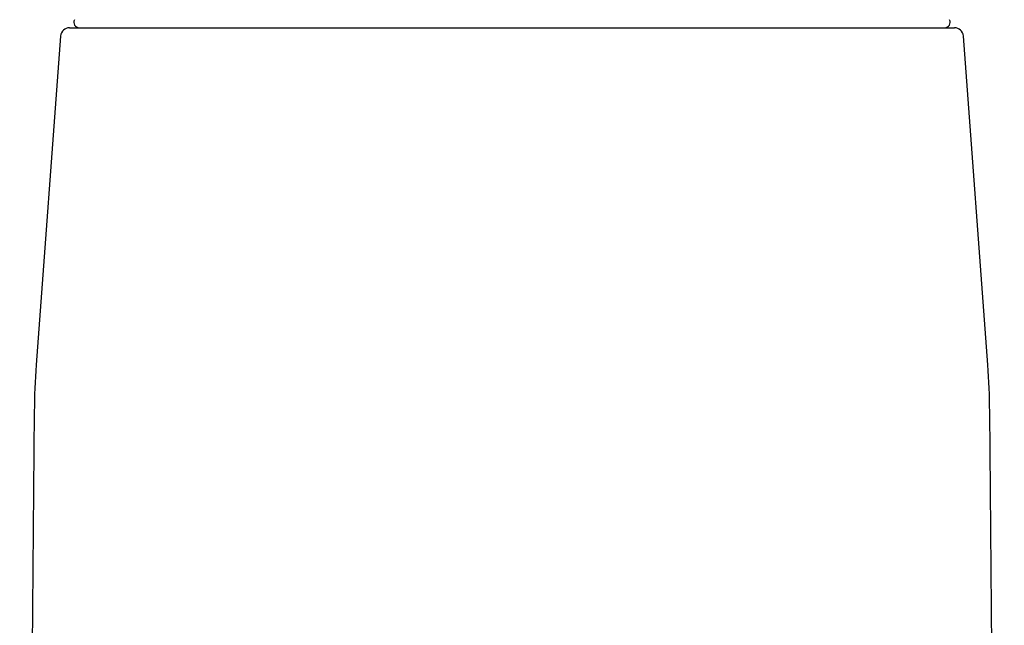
# Model space of a CAD drawing. Header units: millimetres. Extents: x 8 to 823, y 12 to 829.
# Tile 16 of 22: x 400 to 454, y 572 to 606. Entities that reach past the tile are written whole.
import ezdxf

# ---------------------------------------------------------------- set-up
doc = ezdxf.new("R2010")
doc.units = ezdxf.units.MM

msp = doc.modelspace()

# ---------------------------------------------------------------- linework, layer by layer
at = {"color": 7, "linetype": 'Continuous', "lineweight": 30}
for p, q in [((402.468, 605.336), (451.532, 605.336)), ((401.969, 604.873), (400.616, 586.64)), ((453.384, 586.64), (452.031, 604.873)), ((400.508, 584.029), (399.7, 491.389)), ((454.3, 491.389), (453.492, 584.029))]:
    msp.add_line(p, q, dxfattribs=at)
for centre, radius, start, end in [((403.002, 605.636), 0.3, 151.3951, 270), ((450.998, 605.636), 0.3, 270, 28.6049), ((402.468, 604.836), 0.5, 90, 175.7559), ((451.532, 604.836), 0.5, 4.2441, 90), ((440.507, 583.68), 40, 175.7558, 179.5), ((413.493, 583.68), 40, 0.5, 4.2443)]:
    msp.add_arc(centre, radius, start, end, dxfattribs=at)

doc.saveas('drawing.dxf')
